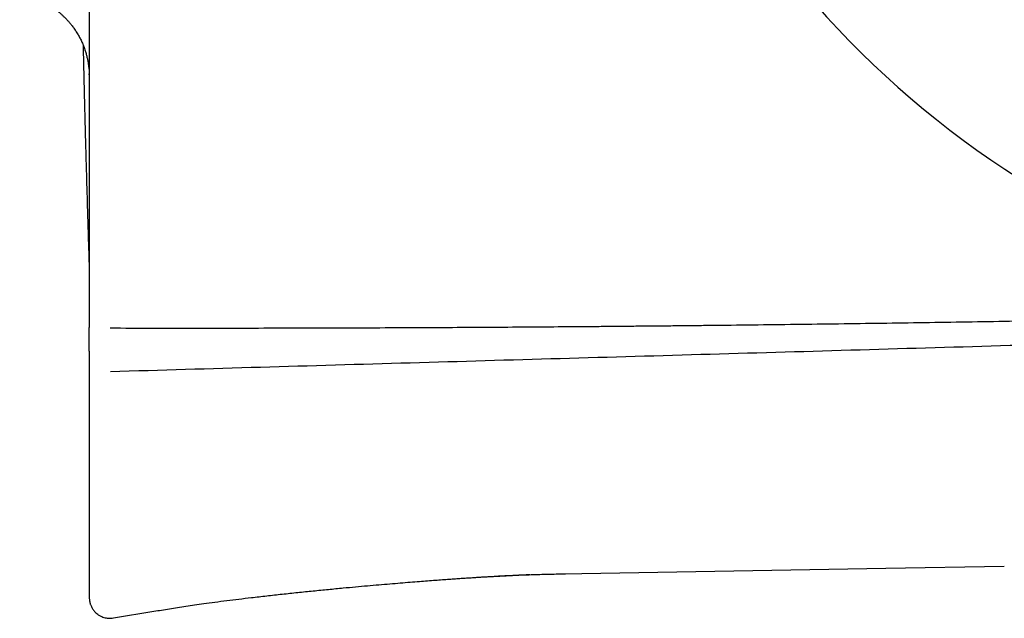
# Model space of a CAD drawing. Header units: millimetres. Extents: x 8 to 767, y 12 to 375.
# Tile 35 of 46: x 654 to 678, y 310 to 325. Entities that reach past the tile are written whole.
import ezdxf

# ---------------------------------------------------------------- set-up
doc = ezdxf.new("R2010")
doc.units = ezdxf.units.MM

msp = doc.modelspace()

# ---------------------------------------------------------------- linework, layer by layer
at = {"color": 7, "linetype": 'Continuous', "lineweight": 30}
for p, q in [((655.773, 323.495), (655.771, 323.485)), ((675.002, 311.581), (677.857, 311.631)), ((667.188, 311.445), (667.207, 311.445)), ((667.207, 311.445), (675.002, 311.581)), ((667.272, 311.446), (667.272, 311.446)), ((656.368, 310.381), (657.342, 310.542))]:
    msp.add_line(p, q, dxfattribs=at)
msp.add_arc((690.384, 340.193), 22.741, 180.4451, 245.9861, dxfattribs=at)
for points, knots in [([(655.786, 362.35), (655.786, 361.151), (655.786, 358.753), (655.786, 355.156), (655.786, 351.559), (655.786, 347.961), (655.786, 344.364), (655.786, 340.767), (655.786, 337.27), (655.786, 333.873), (655.786, 330.575), (655.786, 327.278), (655.786, 323.981), (655.786, 320.683), (655.786, 318.485), (655.786, 317.386)], [0, 0, 0, 0, 0.08001, 0.160015, 0.240016, 0.320013, 0.400008, 0.480002, 0.559995, 0.633323, 0.706652, 0.779984, 0.853318, 0.926657, 1, 1, 1, 1]), ([(654.107, 325.419), (654.154, 325.411), (654.245, 325.394), (654.376, 325.357), (654.5, 325.315), (654.615, 325.266), (654.721, 325.214), (654.817, 325.159), (654.904, 325.104), (654.982, 325.048), (655.051, 324.994), (655.111, 324.943), (655.163, 324.895), (655.211, 324.847), (655.259, 324.797), (655.309, 324.741), (655.363, 324.675), (655.418, 324.6), (655.475, 324.516), (655.519, 324.442), (655.552, 324.381), (655.575, 324.336), (655.598, 324.289), (655.62, 324.24), (655.641, 324.19), (655.661, 324.138), (655.679, 324.086), (655.694, 324.039), (655.708, 323.993), (655.72, 323.949), (655.731, 323.905), (655.74, 323.863), (655.749, 323.821), (655.756, 323.781), (655.762, 323.741), (655.767, 323.704), (655.771, 323.667), (655.774, 323.638), (655.775, 323.622), (655.776, 323.615), (655.776, 323.615), (655.776, 323.616)], [0, 0, 0, 0, 0.041759, 0.082069, 0.12073, 0.157563, 0.192414, 0.225153, 0.255676, 0.283898, 0.309757, 0.333204, 0.354208, 0.372909, 0.392838, 0.415471, 0.440819, 0.468873, 0.499602, 0.532956, 0.548037, 0.563581, 0.579577, 0.596018, 0.612894, 0.630195, 0.648082, 0.664633, 0.682311, 0.701345, 0.721925, 0.744206, 0.768311, 0.794342, 0.822381, 0.852497, 0.884719, 0.918448, 0.953675, 0.983856, 1, 1, 1, 1]), ([(655.636, 324.202), (655.638, 324.1), (655.644, 323.845), (655.653, 323.437), (655.664, 322.989), (655.675, 322.554), (655.686, 322.132), (655.696, 321.77), (655.704, 321.466), (655.711, 321.217), (655.719, 320.961), (655.727, 320.68), (655.736, 320.374), (655.745, 320.041), (655.756, 319.697), (655.767, 319.344), (655.777, 319.023), (655.783, 318.819), (655.786, 318.737)], [0, 0, 0, 0, 0.055665, 0.139939, 0.223338, 0.301441, 0.378776, 0.455351, 0.500156, 0.545731, 0.592565, 0.640678, 0.699651, 0.760495, 0.823241, 0.887912, 0.954534, 1, 1, 1, 1]), ([(656.286, 317.375), (656.97, 317.374), (658.334, 317.372), (660.377, 317.375), (662.411, 317.38), (664.356, 317.389), (666.213, 317.4), (667.526, 317.41), (668.38, 317.417), (668.775, 317.421), (669.171, 317.425), (669.566, 317.428), (669.961, 317.432), (670.355, 317.436), (670.965, 317.443), (671.788, 317.452), (672.826, 317.465), (673.861, 317.478), (674.894, 317.493), (675.925, 317.508), (676.954, 317.524), (678.042, 317.543), (679.189, 317.563), (680.395, 317.586), (681.72, 317.613), (682.643, 317.633), (683.165, 317.644)], [0, 0, 0, 0, 0.076306, 0.152293, 0.227962, 0.303312, 0.369357, 0.435155, 0.449893, 0.464618, 0.47933, 0.49403, 0.508718, 0.523393, 0.538056, 0.576727, 0.615321, 0.653838, 0.692278, 0.730642, 0.768929, 0.807139, 0.852084, 0.896934, 0.941688, 1, 1, 1, 1]), ([(655.786, 316.817), (655.786, 316.819), (655.786, 316.824), (655.786, 316.843), (655.786, 316.87), (655.786, 316.904), (655.786, 316.946), (655.786, 316.995), (655.786, 317.05), (655.786, 317.11), (655.786, 317.175), (655.786, 317.243), (655.786, 317.314), (655.786, 317.362), (655.786, 317.386)], [0, 0, 0, 0, 0.082882, 0.165711, 0.249733, 0.332141, 0.414983, 0.499533, 0.581995, 0.664846, 0.749357, 0.832681, 0.915791, 1, 1, 1, 1]), ([(684.668, 317.148), (683.649, 317.118), (681.425, 317.05), (677.995, 316.949), (674.378, 316.843), (670.761, 316.738), (667.145, 316.634), (663.529, 316.53), (659.914, 316.425), (657.504, 316.354), (656.3, 316.318)], [0, 0, 0, 0, 0.107717, 0.235214, 0.362701, 0.490182, 0.617655, 0.745118, 0.872567, 1, 1, 1, 1]), ([(655.786, 316.817), (655.786, 316.792), (655.786, 316.742), (655.786, 316.668), (655.786, 316.594), (655.786, 316.519), (655.786, 316.445), (655.786, 316.372), (655.786, 316.299), (655.786, 316.225), (655.786, 316.147), (655.786, 316.065), (655.786, 315.977), (655.786, 315.89), (655.786, 315.802), (655.786, 315.715), (655.786, 315.632), (655.786, 315.554), (655.786, 315.48), (655.786, 315.406), (655.786, 315.336), (655.786, 315.268), (655.786, 315.205), (655.786, 315.156), (655.786, 315.128), (655.786, 315.118), (655.786, 315.115), (655.786, 315.112), (655.786, 315.11), (655.786, 315.107), (655.786, 315.088), (655.786, 315.054), (655.786, 315.004), (655.786, 314.954), (655.786, 314.903), (655.786, 314.852), (655.786, 314.8), (655.786, 314.748), (655.786, 314.696), (655.786, 314.643), (655.786, 314.59), (655.786, 314.536), (655.786, 314.489), (655.786, 314.448), (655.786, 314.416), (655.786, 314.393), (655.786, 314.38), (655.786, 314.375), (655.786, 314.371), (655.786, 314.366), (655.786, 314.356), (655.786, 314.339), (655.786, 314.314), (655.786, 314.289), (655.786, 314.261), (655.786, 314.232), (655.786, 314.202), (655.786, 314.172), (655.786, 314.141), (655.786, 314.111), (655.786, 314.08), (655.786, 314.05), (655.786, 314.019), (655.786, 313.988), (655.786, 313.955), (655.786, 313.921), (655.786, 313.886), (655.786, 313.851), (655.786, 313.815), (655.786, 313.779), (655.786, 313.745), (655.786, 313.714), (655.786, 313.687), (655.786, 313.669), (655.786, 313.658), (655.786, 313.655), (655.786, 313.651), (655.786, 313.648), (655.786, 313.645), (655.786, 313.635), (655.786, 313.616), (655.786, 313.586), (655.786, 313.553), (655.786, 313.516), (655.786, 313.478), (655.786, 313.439), (655.786, 313.4), (655.786, 313.36), (655.786, 313.317), (655.786, 313.273), (655.786, 313.228), (655.786, 313.182), (655.786, 313.136), (655.786, 313.089), (655.786, 313.042), (655.786, 312.995), (655.786, 312.946), (655.786, 312.897), (655.786, 312.846), (655.786, 312.795), (655.786, 312.743), (655.786, 312.69), (655.786, 312.637), (655.786, 312.583), (655.786, 312.529), (655.786, 312.475), (655.786, 312.42), (655.786, 312.366), (655.786, 312.315), (655.786, 312.28), (655.786, 312.261), (655.786, 312.257), (655.786, 312.252), (655.786, 312.248), (655.786, 312.245), (655.786, 312.237), (655.786, 312.223), (655.786, 312.201), (655.786, 312.174), (655.786, 312.146), (655.786, 312.118), (655.786, 312.089), (655.786, 312.059), (655.786, 312.029), (655.786, 311.999), (655.786, 311.968), (655.786, 311.941), (655.786, 311.918), (655.786, 311.905), (655.786, 311.898), (655.786, 311.896), (655.786, 311.893), (655.786, 311.891), (655.786, 311.889), (655.786, 311.887), (655.786, 311.882), (655.786, 311.874), (655.786, 311.863), (655.786, 311.852), (655.786, 311.841), (655.786, 311.829), (655.786, 311.818), (655.786, 311.807), (655.786, 311.798), (655.786, 311.788), (655.786, 311.78), (655.786, 311.772), (655.786, 311.764), (655.786, 311.758), (655.786, 311.752), (655.786, 311.746), (655.786, 311.742), (655.786, 311.738), (655.786, 311.734), (655.786, 311.732), (655.786, 311.73), (655.786, 311.728), (655.786, 311.727), (655.786, 311.727), (655.786, 311.726), (655.786, 311.725), (655.786, 311.724), (655.786, 311.722), (655.786, 311.721), (655.786, 311.713), (655.786, 311.694), (655.786, 311.653), (655.786, 311.57), (655.786, 311.477), (655.786, 311.404), (655.786, 311.378), (655.786, 311.371), (655.786, 311.364), (655.786, 311.357), (655.786, 311.351), (655.786, 311.344), (655.786, 311.337), (655.786, 311.326), (655.786, 311.31), (655.786, 311.29), (655.786, 311.271), (655.786, 311.253), (655.786, 311.237), (655.786, 311.226), (655.786, 311.219), (655.786, 311.214), (655.786, 311.21), (655.786, 311.205), (655.786, 311.2), (655.786, 311.188), (655.786, 311.168), (655.786, 311.142), (655.786, 311.117), (655.786, 311.094), (655.786, 311.071), (655.786, 311.051), (655.786, 311.031), (655.786, 311.013), (655.786, 310.997), (655.786, 310.982), (655.786, 310.973), (655.786, 310.968)], [0, 0, 0, 0, 0.00997, 0.020036, 0.030199, 0.040457, 0.050813, 0.061077, 0.071433, 0.081883, 0.092426, 0.105098, 0.117902, 0.130837, 0.143904, 0.157103, 0.170433, 0.181733, 0.193125, 0.20461, 0.216189, 0.226454, 0.236792, 0.245949, 0.249995, 0.250437, 0.250877, 0.251317, 0.251757, 0.252198, 0.252639, 0.260624, 0.268717, 0.276918, 0.285227, 0.293644, 0.302169, 0.310801, 0.319523, 0.328352, 0.337289, 0.346333, 0.355484, 0.361175, 0.366907, 0.371984, 0.372785, 0.373587, 0.374389, 0.375143, 0.375738, 0.379807, 0.383953, 0.388177, 0.39307, 0.398064, 0.403157, 0.408351, 0.413644, 0.419038, 0.424215, 0.429481, 0.434835, 0.440279, 0.445812, 0.451776, 0.457841, 0.464006, 0.470271, 0.476636, 0.483101, 0.487944, 0.492842, 0.497197, 0.49777, 0.498344, 0.498919, 0.499495, 0.500046, 0.500424, 0.505053, 0.509743, 0.516183, 0.522733, 0.529394, 0.536166, 0.543047, 0.55004, 0.557776, 0.565644, 0.573643, 0.581772, 0.590032, 0.598272, 0.606638, 0.615131, 0.62375, 0.632674, 0.641731, 0.650918, 0.660237, 0.669688, 0.679269, 0.688983, 0.698629, 0.708402, 0.718301, 0.728326, 0.737253, 0.746277, 0.747023, 0.747769, 0.748516, 0.749263, 0.750006, 0.750544, 0.753099, 0.757745, 0.762658, 0.767686, 0.77283, 0.77809, 0.783465, 0.788856, 0.794358, 0.799972, 0.805697, 0.809004, 0.812347, 0.812649, 0.813054, 0.813457, 0.813857, 0.814254, 0.814648, 0.81504, 0.817148, 0.818962, 0.820712, 0.822978, 0.825127, 0.827158, 0.829073, 0.83087, 0.83255, 0.834113, 0.835559, 0.836887, 0.838099, 0.839193, 0.84017, 0.840984, 0.841694, 0.8423, 0.842802, 0.8432, 0.843492, 0.843682, 0.84371, 0.843733, 0.843903, 0.844198, 0.844492, 0.844787, 0.845082, 0.848768, 0.85535, 0.867104, 0.893817, 0.905571, 0.906795, 0.908106, 0.909405, 0.910691, 0.911965, 0.913226, 0.914475, 0.915712, 0.919632, 0.923423, 0.927083, 0.930612, 0.933611, 0.936508, 0.93725, 0.938145, 0.939112, 0.940076, 0.941037, 0.941995, 0.947763, 0.95342, 0.958966, 0.964401, 0.969832, 0.975149, 0.98035, 0.985435, 0.990406, 0.99526, 1, 1, 1, 1]), ([(657.342, 310.542), (657.404, 310.553), (657.53, 310.573), (657.721, 310.605), (657.917, 310.635), (658.119, 310.666), (658.33, 310.697), (658.563, 310.73), (658.821, 310.765), (659.104, 310.802), (659.397, 310.838), (659.718, 310.876), (660.067, 310.916), (660.439, 310.957), (660.813, 310.997), (661.184, 311.035), (661.55, 311.071), (661.891, 311.104), (662.205, 311.133), (662.492, 311.159), (662.768, 311.183), (663.032, 311.206), (663.284, 311.227), (663.523, 311.246), (663.743, 311.264), (663.944, 311.279), (664.128, 311.293), (664.301, 311.306), (664.463, 311.318), (664.614, 311.328), (664.753, 311.338), (664.88, 311.346), (664.996, 311.353), (665.104, 311.36), (665.207, 311.367), (665.308, 311.373), (665.409, 311.378), (665.509, 311.384), (665.68, 311.393), (665.918, 311.405), (666.181, 311.417), (666.398, 311.425), (666.571, 311.431), (666.741, 311.436), (666.914, 311.44), (667.091, 311.443), (667.212, 311.445), (667.274, 311.447)], [0, 0, 0, 0, 0.019135, 0.038394, 0.05813, 0.078582, 0.099893, 0.122127, 0.149519, 0.178118, 0.207775, 0.2383, 0.27546, 0.313137, 0.350933, 0.388467, 0.425391, 0.461397, 0.491328, 0.520254, 0.548062, 0.574664, 0.599994, 0.62401, 0.646685, 0.666284, 0.684753, 0.702104, 0.718356, 0.733533, 0.747666, 0.76021, 0.771862, 0.782652, 0.792791, 0.80289, 0.812985, 0.823061, 0.833106, 0.864327, 0.894755, 0.91239, 0.929648, 0.946564, 0.963719, 0.981463, 1, 1, 1, 1]), ([(665.653, 311.394), (665.691, 311.396), (665.762, 311.4), (665.865, 311.405), (665.957, 311.409), (666.039, 311.413), (666.111, 311.417), (666.173, 311.42), (666.223, 311.422), (666.263, 311.424), (666.295, 311.425), (666.324, 311.426), (666.349, 311.426), (666.371, 311.426), (666.389, 311.426), (666.405, 311.426), (666.412, 311.427), (666.415, 311.427)], [0, 0, 0, 0, 0.1336658, 0.2543639, 0.3621349, 0.4570454, 0.5391939, 0.6087258, 0.6658708, 0.7060279, 0.7395299, 0.7719843, 0.8062508, 0.8447316, 0.8891588, 0.9406735, 1, 1, 1, 1]), ([(667.188, 311.445), (667.191, 311.445), (667.199, 311.445), (667.205, 311.449), (667.209, 311.45)], [0, 0, 0, 0, 0.517672, 1, 1, 1, 1]), ([(655.786, 310.968), (655.786, 310.966), (655.786, 310.961), (655.786, 310.955), (655.786, 310.949), (655.786, 310.943), (655.786, 310.938), (655.786, 310.933), (655.786, 310.929), (655.786, 310.924), (655.786, 310.92), (655.786, 310.918), (655.786, 310.916), (655.786, 310.915), (655.786, 310.915), (655.786, 310.914), (655.786, 310.913), (655.786, 310.912), (655.786, 310.911), (655.786, 310.908), (655.786, 310.907), (655.786, 310.905), (655.786, 310.903), (655.786, 310.902), (655.786, 310.9), (655.786, 310.899), (655.786, 310.898), (655.786, 310.897), (655.786, 310.897)], [0, 0, 0, 0, 0.036526, 0.07468, 0.114463, 0.155874, 0.198913, 0.243582, 0.289879, 0.339106, 0.390049, 0.44271, 0.454526, 0.466425, 0.478407, 0.490473, 0.501822, 0.510333, 0.551359, 0.595305, 0.640841, 0.687966, 0.736681, 0.786986, 0.837939, 0.890426, 0.944446, 1, 1, 1, 1]), ([(655.786, 310.897), (655.786, 310.89), (655.786, 310.877), (655.786, 310.875), (655.786, 310.874)], [0, 0, 0, 0, 0.500047, 1, 1, 1, 1]), ([(655.786, 310.874), (655.786, 310.861), (655.787, 310.838), (655.79, 310.808), (655.794, 310.785), (655.798, 310.766), (655.802, 310.747), (655.808, 310.727), (655.82, 310.69), (655.844, 310.636), (655.88, 310.581), (655.914, 310.539), (655.948, 310.505), (655.992, 310.468), (656.04, 310.437), (656.091, 310.413), (656.14, 310.395), (656.193, 310.382), (656.25, 310.374), (656.309, 310.373), (656.348, 310.378), (656.368, 310.381)], [0, 0, 0, 0, 0.045178, 0.079995, 0.103967, 0.125431, 0.147944, 0.171526, 0.19619, 0.285305, 0.374709, 0.42013, 0.474728, 0.540417, 0.616723, 0.673065, 0.733277, 0.7968, 0.862954, 0.930965, 1, 1, 1, 1])]:
    msp.add_open_spline(points, degree=3, knots=knots, dxfattribs=at)

doc.saveas('drawing.dxf')
